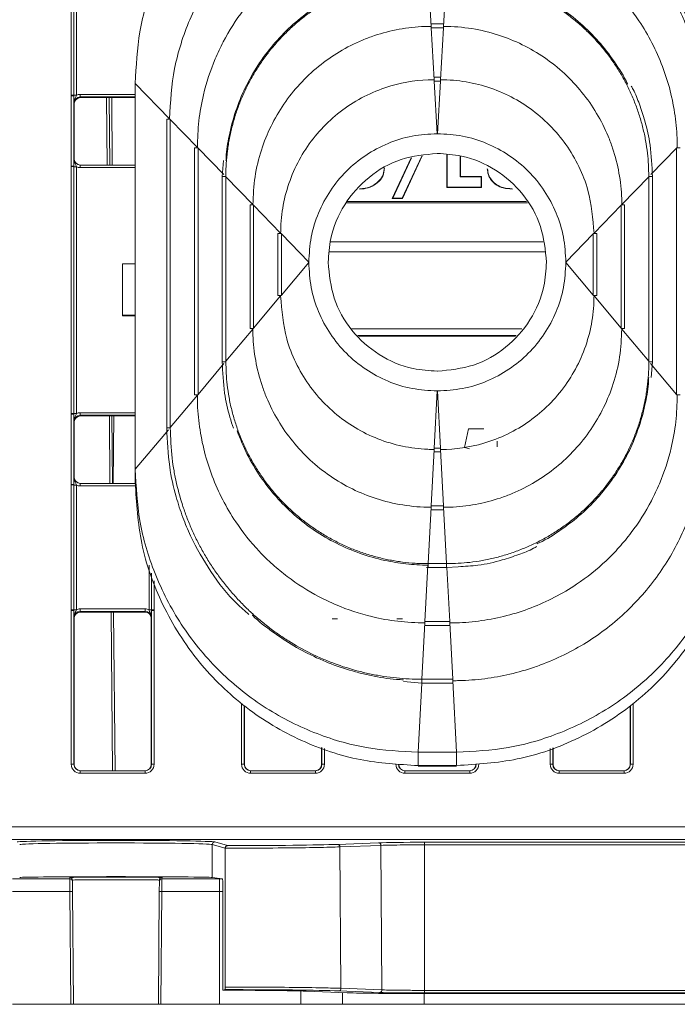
# Model space of a CAD drawing. Header units: millimetres. Extents: x 0 to 2100, y 0 to 1485.
# Tile 7 of 66: x 644 to 695, y 284 to 360. Entities that reach past the tile are written whole.
import ezdxf

# ---------------------------------------------------------------- set-up
doc = ezdxf.new("R2010")
doc.units = ezdxf.units.MM
doc.header["$LTSCALE"] = 5

msp = doc.modelspace()

# ---------------------------------------------------------------- linework, layer by layer
at = {"color": 7, "linetype": 'Continuous', "lineweight": 15}
for p, q in [((648.295, 354.411), (648.295, 364.108)), ((648.495, 364.106), (648.495, 354.409)), ((648.695, 364.104), (648.695, 354.408)), ((676.047, 363.806), (676.279, 359.762)), ((677.491, 363.806), (677.259, 359.762)), ((677.256, 359.961), (676.282, 359.961)), ((676.282, 359.961), (676.282, 359.66)), ((677.256, 359.961), (677.256, 359.66)), ((676.282, 359.66), (676.285, 359.66)), ((676.285, 359.66), (676.518, 355.616)), ((677.253, 359.66), (676.285, 359.66)), ((677.253, 359.66), (677.02, 355.616)), ((677.253, 359.66), (677.256, 359.66)), ((653.269, 355.329), (655.942, 352.577)), ((653.269, 325.331), (653.269, 355.329)), ((677.017, 355.816), (676.521, 355.816)), ((676.521, 355.515), (676.521, 355.816)), ((676.521, 355.515), (676.524, 355.515)), ((676.524, 355.515), (676.759, 351.421)), ((677.015, 355.515), (676.524, 355.515)), ((677.015, 355.515), (676.779, 351.421)), ((677.015, 355.515), (677.017, 355.515)), ((677.017, 355.515), (677.017, 355.816)), ((648.295, 354.363), (648.295, 354.411)), ((648.495, 354.409), (648.495, 354.361)), ((648.998, 354.275), (648.998, 354.477)), ((648.295, 348.906), (648.295, 354.363)), ((648.495, 354.361), (648.495, 348.904)), ((648.519, 353.733), (648.498, 353.775)), ((648.519, 353.733), (648.519, 349.483)), ((648.998, 354.275), (649.019, 354.233)), ((649.019, 354.233), (653.269, 354.233)), ((651.241, 354.233), (651.287, 348.983)), ((655.719, 352.55), (655.719, 328.547)), ((655.996, 352.522), (655.996, 352.552)), ((655.996, 352.522), (658.102, 350.354)), ((655.996, 352.522), (655.996, 328.579)), ((676.779, 351.421), (676.759, 351.421)), ((657.879, 350.326), (657.879, 331.12)), ((658.156, 350.298), (658.156, 350.328)), ((658.156, 350.298), (658.156, 331.152)), ((676.775, 349.886), (676.763, 349.886)), ((695.382, 350.328), (695.382, 350.298)), ((695.382, 331.152), (695.382, 350.298)), ((648.498, 349.483), (648.519, 349.483)), ((660.148, 349.344), (660.039, 348.102)), ((673.262, 346.391), (674.739, 349.541)), ((673.295, 346.412), (674.764, 349.546)), ((675.575, 349.684), (674.04, 346.412)), ((675.599, 349.688), (674.053, 346.391)), ((677.515, 347.242), (677.515, 349.803)), ((677.536, 347.262), (677.536, 349.801)), ((678.539, 349.689), (678.539, 348.071)), ((678.56, 349.686), (678.56, 348.093)), ((648.295, 348.858), (648.295, 348.906)), ((648.295, 329.663), (648.295, 348.858)), ((648.495, 348.904), (648.495, 348.856)), ((648.495, 348.856), (648.495, 329.661)), ((648.695, 348.854), (648.695, 329.659)), ((648.998, 348.785), (648.998, 348.983)), ((648.998, 348.983), (653.269, 348.983)), ((660.039, 348.102), (660.039, 333.692)), ((660.039, 348.102), (660.039, 348.102)), ((660.316, 348.075), (660.316, 348.104)), ((660.316, 348.075), (662.422, 345.906)), ((660.316, 348.075), (660.316, 333.724)), ((678.539, 348.071), (678.56, 348.093)), ((678.539, 348.071), (680.181, 348.071)), ((678.56, 348.093), (680.202, 348.093)), ((680.181, 348.071), (680.202, 348.093)), ((680.181, 348.071), (680.181, 347.262)), ((680.202, 348.093), (680.202, 347.242)), ((693.222, 348.075), (691.116, 345.906)), ((693.222, 348.104), (693.222, 348.075)), ((693.222, 333.724), (693.222, 348.075)), ((693.499, 333.692), (693.499, 348.102)), ((693.499, 348.102), (693.499, 348.102)), ((677.536, 347.262), (677.515, 347.242)), ((680.202, 347.242), (677.515, 347.242)), ((680.181, 347.262), (677.536, 347.262)), ((680.181, 347.262), (680.202, 347.242)), ((682.586, 347.141), (682.586, 347.12)), ((673.295, 346.412), (673.262, 346.391)), ((674.053, 346.391), (673.262, 346.391)), ((674.04, 346.412), (673.295, 346.412)), ((674.04, 346.412), (674.053, 346.391)), ((662.199, 345.878), (662.199, 336.265)), ((662.476, 345.851), (662.476, 345.881)), ((662.476, 345.851), (664.582, 343.682)), ((662.476, 345.851), (662.476, 336.297)), ((691.062, 345.851), (688.956, 343.682)), ((691.062, 345.881), (691.062, 345.851)), ((691.062, 336.297), (691.062, 345.851)), ((691.339, 336.265), (691.339, 345.878)), ((664.359, 343.655), (664.359, 338.838)), ((664.636, 343.657), (664.636, 343.627)), ((664.636, 343.627), (666.769, 341.431)), ((664.636, 338.87), (664.636, 343.627)), ((684.989, 343.011), (668.455, 343.011)), ((688.902, 343.627), (686.769, 341.431)), ((688.902, 343.627), (688.902, 343.657)), ((688.902, 343.627), (688.902, 338.87)), ((689.179, 338.838), (689.179, 343.655)), ((685.121, 342.237), (668.369, 342.237)), ((664.636, 338.87), (666.769, 341.411)), ((666.769, 341.431), (666.769, 341.411)), ((686.769, 341.411), (686.769, 341.431)), ((688.902, 338.87), (686.769, 341.411)), ((652.269, 341.3), (653.269, 341.3)), ((652.269, 337.3), (652.269, 341.3)), ((662.476, 336.297), (664.582, 338.806)), ((664.636, 338.87), (664.636, 338.84)), ((688.902, 338.84), (688.902, 338.87)), ((691.062, 336.297), (688.956, 338.806)), ((653.269, 337.3), (652.269, 337.3)), ((652.269, 337.3), (652.269, 337.248)), ((653.269, 337.248), (652.269, 337.248)), ((660.316, 333.724), (662.422, 336.233)), ((662.476, 336.267), (662.476, 336.297)), ((683.344, 336.237), (670.08, 336.237)), ((691.062, 336.297), (691.062, 336.267)), ((693.222, 333.724), (691.116, 336.233)), ((670.588, 335.737), (682.899, 335.737)), ((670.665, 335.668), (682.838, 335.668)), ((660.039, 333.692), (660.039, 333.692)), ((660.316, 333.695), (660.316, 333.724)), ((693.222, 333.724), (693.222, 333.695)), ((693.391, 332.464), (693.499, 333.692)), ((693.499, 333.692), (693.499, 333.692)), ((676.763, 332.956), (676.775, 332.956)), ((655.996, 328.579), (658.102, 331.088)), ((658.156, 331.122), (658.156, 331.152)), ((676.524, 326.982), (676.759, 331.421)), ((676.759, 331.421), (676.779, 331.421)), ((677.015, 326.982), (676.779, 331.421)), ((695.382, 331.152), (695.382, 331.122)), ((648.295, 329.615), (648.295, 329.663)), ((648.295, 324.157), (648.295, 329.615)), ((648.495, 329.661), (648.495, 329.613)), ((648.495, 329.613), (648.495, 324.155)), ((648.998, 329.527), (648.998, 329.728)), ((648.998, 329.527), (649.019, 329.485)), ((653.269, 329.485), (649.019, 329.485)), ((651.457, 329.485), (651.503, 324.235)), ((648.519, 328.985), (648.498, 329.027)), ((648.519, 328.985), (648.519, 324.735)), ((655.719, 328.547), (655.719, 328.547)), ((655.996, 328.549), (655.996, 328.579)), ((678.883, 327.02), (679.194, 328.488)), ((679.194, 328.488), (680.399, 328.488)), ((676.285, 322.487), (676.518, 326.872)), ((676.521, 326.982), (676.524, 326.982)), ((676.521, 326.982), (676.521, 326.677)), ((677.015, 326.982), (676.524, 326.982)), ((677.015, 326.982), (677.017, 326.982)), ((677.017, 326.982), (677.017, 326.677)), ((677.253, 322.487), (677.02, 326.872)), ((679.282, 326.929), (678.883, 327.02)), ((681.416, 327.064), (681.416, 327.505)), ((676.521, 326.677), (677.017, 326.677)), ((653.269, 324.297), (653.269, 325.331)), ((648.498, 324.735), (648.519, 324.735)), ((648.295, 324.109), (648.295, 324.157)), ((648.295, 314.413), (648.295, 324.109)), ((648.495, 324.155), (648.495, 324.107)), ((648.495, 324.107), (648.495, 314.411)), ((648.695, 324.106), (648.695, 314.409)), ((648.998, 324.037), (648.998, 324.235)), ((648.998, 324.235), (653.27, 324.235)), ((653.269, 324.253), (653.269, 324.297)), ((653.269, 324.242), (653.269, 324.253)), ((653.269, 324.24), (653.269, 324.242)), ((676.047, 317.993), (676.279, 322.378)), ((676.282, 322.487), (676.285, 322.487)), ((676.282, 322.183), (676.282, 322.487)), ((677.253, 322.487), (676.285, 322.487)), ((677.253, 322.487), (677.256, 322.487)), ((677.256, 322.183), (677.256, 322.487)), ((677.491, 317.993), (677.259, 322.378)), ((676.282, 322.183), (677.256, 322.183)), ((675.808, 313.499), (676.041, 317.883)), ((675.923, 317.699), (676.044, 317.688)), ((676.044, 317.993), (676.047, 317.993)), ((676.044, 317.688), (677.494, 317.688)), ((677.491, 317.993), (676.047, 317.993)), ((677.491, 317.993), (677.494, 317.993)), ((677.494, 317.688), (678.394, 317.757)), ((648.295, 314.365), (648.295, 314.413)), ((648.295, 302.397), (648.295, 314.365)), ((648.495, 314.411), (648.495, 314.363)), ((648.495, 314.363), (648.495, 302.395)), ((648.998, 314.277), (648.998, 314.478)), ((648.998, 314.478), (654.04, 314.478)), ((654.04, 314.277), (648.998, 314.277)), ((648.998, 314.277), (649.019, 314.235)), ((654.019, 314.235), (649.019, 314.235)), ((651.59, 314.235), (651.698, 301.895)), ((654.019, 314.235), (654.04, 314.277)), ((654.04, 314.277), (654.04, 314.478)), ((654.543, 314.363), (654.543, 314.411)), ((654.543, 302.395), (654.543, 314.363)), ((654.743, 314.413), (654.743, 314.365)), ((654.743, 314.365), (654.743, 302.397)), ((648.519, 313.735), (648.498, 313.777)), ((648.519, 313.735), (648.519, 302.395)), ((654.54, 313.777), (654.519, 313.735)), ((654.519, 313.735), (654.519, 302.395)), ((669.009, 313.704), (668.582, 313.704)), ((674.047, 313.704), (673.619, 313.704)), ((675.57, 309.004), (675.803, 313.389)), ((675.805, 313.499), (675.808, 313.499)), ((675.805, 313.194), (675.805, 313.499)), ((675.805, 313.194), (677.733, 313.194)), ((677.73, 313.499), (675.808, 313.499)), ((677.73, 313.499), (677.733, 313.499)), ((677.733, 313.194), (677.733, 313.499)), ((677.968, 309.004), (677.736, 313.389)), ((674.136, 308.825), (675.567, 308.699)), ((675.567, 309.004), (675.57, 309.004)), ((675.567, 308.699), (677.971, 308.699)), ((677.968, 309.004), (675.57, 309.004)), ((677.968, 309.004), (677.971, 309.004)), ((677.971, 308.699), (677.971, 309.004)), ((678.269, 303.331), (677.974, 308.895)), ((661.769, 306.941), (661.769, 302.395)), ((691.769, 302.395), (691.769, 306.896)), ((667.769, 302.395), (667.769, 303.71)), ((678.269, 303.331), (675.269, 303.331)), ((675.269, 302.297), (675.269, 303.331)), ((678.269, 302.297), (678.269, 303.331)), ((685.769, 303.685), (685.769, 302.395)), ((648.495, 302.395), (648.519, 302.395)), ((654.519, 302.395), (654.543, 302.395)), ((661.745, 302.395), (661.769, 302.395)), ((667.769, 302.395), (667.793, 302.395)), ((685.745, 302.395), (685.769, 302.395)), ((691.769, 302.395), (691.793, 302.395)), ((648.995, 301.697), (648.995, 301.895)), ((648.995, 301.895), (654.043, 301.895)), ((654.043, 301.697), (648.995, 301.697)), ((654.043, 301.697), (654.043, 301.895)), ((662.245, 301.697), (662.245, 301.895)), ((662.245, 301.895), (667.293, 301.895)), ((667.293, 301.697), (662.245, 301.697)), ((667.293, 301.697), (667.293, 301.895)), ((674.245, 301.895), (679.293, 301.895)), ((674.245, 301.895), (674.245, 301.697)), ((679.293, 301.697), (674.245, 301.697)), ((678.269, 302.297), (675.269, 302.297)), ((678.269, 302.254), (675.269, 302.254)), ((675.269, 302.241), (675.269, 302.254)), ((675.269, 302.241), (678.269, 302.241)), ((678.269, 302.241), (678.269, 302.254)), ((679.293, 301.895), (679.293, 301.697)), ((686.245, 301.697), (686.245, 301.895)), ((686.245, 301.895), (691.293, 301.895)), ((691.293, 301.697), (686.245, 301.697)), ((691.293, 301.697), (691.293, 301.895)), ((512.805, 297.534), (715.733, 297.534)), ((715.734, 296.543), (512.804, 296.543)), ((659.455, 296.356), (660.455, 296.07)), ((669.007, 296.172), (672.195, 296.292)), ((675.769, 296.332), (705.58, 296.332)), ((675.769, 296.332), (675.769, 296.133)), ((659.255, 293.599), (659.255, 296.156)), ((660.268, 295.867), (659.255, 296.156)), ((660.268, 295.872), (660.268, 295.867)), ((660.268, 295.867), (660.274, 285.082)), ((672.376, 296.094), (669.188, 295.974)), ((669.188, 295.974), (669.275, 284.979)), ((672.376, 296.094), (672.465, 284.859)), ((675.769, 296.133), (675.769, 284.821)), ((705.58, 296.133), (675.769, 296.133)), ((643.719, 293.486), (648.186, 293.486)), ((648.186, 293.486), (648.185, 293.593)), ((648.193, 292.494), (648.186, 293.486)), ((648.385, 293.395), (648.386, 293.287)), ((648.386, 293.287), (648.393, 292.494)), ((655.145, 292.494), (655.152, 293.287)), ((655.152, 293.287), (655.153, 293.395)), ((655.352, 293.486), (655.345, 292.494)), ((655.353, 293.593), (655.352, 293.486)), ((655.352, 293.486), (659.819, 293.486)), ((660.056, 293.485), (659.255, 293.599)), ((659.819, 292.494), (659.819, 293.486)), ((648.193, 292.494), (643.719, 292.494)), ((648.269, 283.737), (648.193, 292.494)), ((648.393, 292.494), (648.469, 283.737)), ((655.069, 283.737), (655.145, 292.494)), ((655.345, 292.494), (655.269, 283.737)), ((659.819, 292.494), (655.345, 292.494)), ((659.819, 283.737), (659.819, 292.494)), ((660.086, 292.99), (660.091, 284.832)), ((660.262, 284.881), (660.091, 284.832)), ((666.558, 284.756), (669.748, 284.637)), ((672.284, 284.658), (669.094, 284.777)), ((669.275, 284.979), (672.465, 284.859)), ((675.769, 284.821), (675.769, 284.619)), ((675.769, 284.821), (705.58, 284.821)), ((705.58, 284.619), (675.769, 284.619)), ((675.769, 284.57), (705.58, 284.57)), ((643.719, 283.737), (648.269, 283.737)), ((648.469, 283.737), (648.269, 283.737)), ((648.469, 283.737), (655.069, 283.737)), ((655.269, 283.737), (655.069, 283.737)), ((655.269, 283.737), (659.819, 283.737)), ((666.163, 283.737), (659.819, 283.737)), ((666.163, 283.737), (669.388, 283.737)), ((669.388, 283.737), (675.733, 283.737)), ((705.319, 283.737), (675.733, 283.737))]:
    msp.add_line(p, q, dxfattribs=at)
at = {"color": 8, "linetype": 'Continuous', "lineweight": 15}
for p, q in [((648.998, 354.477), (653.269, 354.477)), ((653.269, 354.275), (648.998, 354.275)), ((651.087, 348.983), (651.041, 354.233)), ((651.441, 354.233), (651.487, 348.983)), ((658.156, 350.298), (660.155, 348.24)), ((695.382, 350.298), (693.383, 348.24)), ((653.269, 348.785), (648.998, 348.785)), ((683.772, 346.038), (669.69, 346.038)), ((669.793, 346.154), (683.708, 346.154)), ((658.156, 331.152), (660.166, 333.546)), ((695.382, 331.152), (693.357, 333.564)), ((648.998, 329.728), (653.269, 329.728)), ((653.269, 329.527), (648.998, 329.527)), ((651.303, 324.235), (651.257, 329.485)), ((651.6, 329.485), (651.554, 324.235)), ((653.269, 325.331), (655.846, 328.4)), ((653.29, 324.037), (648.998, 324.037)), ((654.343, 314.409), (654.343, 317.874)), ((676.044, 317.688), (676.044, 317.993)), ((677.494, 317.688), (677.494, 317.993)), ((677.73, 313.499), (677.507, 317.693)), ((654.543, 314.411), (654.543, 317.261)), ((654.743, 316.648), (654.743, 314.413)), ((651.498, 301.895), (651.39, 314.235)), ((675.269, 303.331), (675.554, 308.704)), ((675.567, 308.699), (675.567, 309.004)), ((661.545, 302.397), (661.545, 307.083)), ((661.745, 306.956), (661.745, 302.395)), ((691.993, 307.113), (691.993, 302.397)), ((691.793, 302.395), (691.793, 306.92)), ((667.793, 302.395), (667.793, 303.701)), ((667.993, 303.632), (667.993, 302.397)), ((685.545, 302.397), (685.545, 303.612)), ((685.745, 303.677), (685.745, 302.395)), ((660.087, 292.495), (659.819, 292.494)), ((666.163, 283.737), (666.155, 284.769)), ((669.388, 283.737), (669.381, 284.651)), ((675.733, 283.737), (675.733, 284.57))]:
    msp.add_line(p, q, dxfattribs=at)
at = {"color": 7, "linetype": 'Continuous', "lineweight": 15}
for centre, radius, start, end in [((648.344, 348.485), 5.927, 88.54048, 90.47395), ((648.646, 360.334), 5.927, 268.54048, 270.47395), ((648.344, 348.515), 5.849, 88.52467, 90.48406), ((655.916, 345.064), 7.488, 89.3895, 91.5082), ((658.076, 342.841), 7.488, 89.3895, 91.50819), ((695.462, 342.841), 7.488, 88.49181, 90.6105), ((648.344, 343.057), 5.849, 88.52467, 90.48406), ((648.344, 342.931), 5.927, 88.54048, 90.47395), ((648.646, 354.781), 5.927, 268.54048, 270.47395), ((662.396, 338.393), 7.488, 89.38951, 91.50816), ((691.142, 338.393), 7.488, 88.49184, 90.61049), ((664.545, 337.554), 6.103, 89.14905, 91.7486), ((688.993, 337.554), 6.103, 88.2514, 90.85095), ((664.545, 332.738), 6.103, 89.14905, 91.7486), ((688.993, 332.738), 6.103, 88.2514, 90.85095), ((662.396, 328.779), 7.488, 89.38951, 91.50816), ((691.142, 328.779), 7.488, 88.49184, 90.61049), ((658.076, 323.634), 7.488, 89.3895, 91.50819), ((695.462, 323.634), 7.488, 88.49181, 90.6105), ((648.344, 323.736), 5.927, 88.54048, 90.47395), ((648.344, 323.766), 5.849, 88.52467, 90.48406), ((648.646, 335.586), 5.927, 268.54048, 270.47395), ((648.344, 318.309), 5.849, 88.52467, 90.48406), ((648.344, 318.183), 5.927, 88.54048, 90.47395), ((648.646, 330.032), 5.927, 268.54048, 270.47395), ((648.344, 308.486), 5.927, 88.54048, 90.47395), ((648.344, 308.516), 5.849, 88.52467, 90.48406), ((648.646, 320.336), 5.927, 268.54048, 270.47395), ((654.392, 320.336), 5.927, 269.52605, 271.45952), ((654.694, 308.486), 5.927, 89.52605, 91.45952), ((654.694, 308.516), 5.849, 89.51594, 91.47533), ((648.344, 296.548), 5.849, 88.52467, 90.48406), ((654.694, 296.548), 5.849, 89.51594, 91.47533), ((661.594, 296.548), 5.849, 88.52467, 90.48406), ((667.944, 296.548), 5.849, 89.51594, 91.47533), ((685.594, 296.548), 5.849, 88.52467, 90.48406), ((691.944, 296.548), 5.849, 89.51594, 91.47533), ((659.455, 296.156), 0.2, 90.12063, 179.97761), ((672.184, 296.099), 0.193, 358.2872, 86.59189), ((668.996, 295.98), 0.193, 358.2872, 86.59189), ((648.185, 293.393), 0.2, 0.50108, 90.00112), ((648.186, 293.286), 0.2, 0.50108, 90.00112), ((655.352, 293.286), 0.2, 89.99888, 179.49892), ((655.353, 293.393), 0.2, 89.99888, 179.49892), ((648.293, 286.764), 5.731, 89.0002, 90.9998), ((655.245, 286.764), 5.731, 89.0002, 90.9998), ((669.082, 284.97), 0.193, 273.47344, 2.64281), ((672.272, 284.851), 0.193, 273.47344, 2.64281)]:
    msp.add_arc(centre, radius, start, end, dxfattribs=at)
at = {"color": 8, "linetype": 'Continuous', "lineweight": 15}
for centre, start, end in [((660.236, 340.617), 89.3895, 91.50818), ((693.302, 340.617), 88.49182, 90.6105), ((660.236, 326.207), 89.3895, 91.50818), ((693.302, 326.207), 88.49182, 90.6105), ((655.916, 321.061), 89.3895, 91.5082)]:
    msp.add_arc(centre, 7.488, start, end, dxfattribs=at)
at = {"color": 7, "linetype": 'Continuous', "lineweight": 15}
for centre, major_axis, ratio, start_param, end_param in [((648.998, 353.777), (0.595, -0.368), 0.999915, 2.124401, 2.572762), ((648.998, 353.775), (0.362, -0.345), 0.999832, 2.3335, 3.90422), ((649.023, 353.733), (0.504, 0), 0.991312, 1.570796, 3.132866), ((648.998, 349.483), (0.439, 0.24), 0.999873, 2.641898, 4.212618), ((649.019, 349.483), (0.425, 0.263), 0.999915, 2.588064, 4.158784), ((648.998, 349.485), (0.595, 0.368), 0.999915, 3.710423, 4.158784), ((648.998, 329.027), (0.362, -0.345), 0.999832, 2.3335, 3.90422), ((649.019, 328.985), (0.425, -0.263), 0.999915, 2.124401, 3.695121), ((648.998, 329.028), (0.595, -0.368), 0.999915, 2.124401, 2.572762), ((648.998, 324.735), (0.439, 0.24), 0.999873, 2.641898, 4.212618), ((649.019, 324.735), (0.425, 0.263), 0.999915, 2.588064, 4.158784), ((648.998, 324.737), (0.595, 0.368), 0.999915, 3.710423, 4.158784), ((648.998, 313.777), (0.362, -0.345), 0.999832, 2.3335, 3.90422), ((649.019, 313.735), (0.425, -0.263), 0.999915, 2.124401, 3.695121), ((648.998, 313.778), (0.595, -0.368), 0.999915, 2.124401, 2.572762), ((654.019, 313.735), (0.425, 0.263), 0.999915, 5.729657, 7.300377), ((654.04, 313.778), (0.595, 0.368), 0.999915, 0.56883, 1.017192), ((654.04, 313.777), (0.362, 0.345), 0.999832, 5.520558, 7.091278), ((648.995, 302.397), (0.595, 0.368), 0.999915, 2.588064, 4.158784), ((648.995, 302.395), (0.439, 0.24), 0.999873, 2.641898, 4.212618), ((649.019, 302.395), (0.425, 0.263), 0.999915, 2.588064, 4.158784), ((654.019, 302.395), (0.425, -0.263), 0.999915, 5.265994, 6.836714), ((654.043, 302.397), (0.595, -0.368), 0.999915, 5.265994, 6.836714), ((654.043, 302.395), (0.439, -0.24), 0.999873, 5.21216, 6.78288), ((662.245, 302.397), (0.595, 0.368), 0.999915, 2.588064, 4.158784), ((662.245, 302.395), (0.439, 0.24), 0.999873, 2.641898, 4.212618), ((662.269, 302.395), (0.425, 0.263), 0.999915, 2.588064, 4.158784), ((667.269, 302.395), (0.425, -0.263), 0.999915, 5.265994, 6.836714), ((667.293, 302.397), (0.595, -0.368), 0.999915, 5.265994, 6.836714), ((667.293, 302.395), (0.439, -0.24), 0.999873, 5.21216, 6.78288), ((674.245, 302.397), (0.595, 0.368), 0.999915, 2.588064, 4.158784), ((674.245, 302.395), (0.439, 0.24), 0.999873, 2.641898, 4.212618), ((674.269, 302.395), (0.425, 0.263), 0.999915, 2.588064, 4.158784), ((679.269, 302.395), (0.425, -0.263), 0.999915, 5.265994, 6.836714), ((679.293, 302.397), (0.595, -0.368), 0.999915, 5.265994, 6.836714), ((679.293, 302.395), (0.439, -0.24), 0.999873, 5.21216, 6.78288), ((686.245, 302.397), (0.595, 0.368), 0.999915, 2.588064, 4.158784), ((686.245, 302.395), (0.439, 0.24), 0.999873, 2.641898, 4.212618), ((686.269, 302.395), (0.425, 0.263), 0.999915, 2.588064, 4.158784), ((691.269, 302.395), (0.425, -0.263), 0.999915, 5.265994, 6.836714), ((691.293, 302.397), (0.595, -0.368), 0.999915, 5.265994, 6.836714), ((691.293, 302.395), (0.439, -0.24), 0.999873, 5.21216, 6.78288), ((651.769, 296.347), (7.7, 0), 0.017455, 0.061087, 3.080506), ((651.769, 296.147), (7.5, 0), 0.017921, 0.061087, 3.080506), ((675.769, 296.263), (3.943, 0), 0.017455, 1.570796, 2.705398), ((659.769, 296.248), (10.192, 0), 0.017455, 4.779781, 5.846991), ((651.769, 293.595), (7.5, 0), 0.008727, 0.061087, 3.080506), ((651.769, 293.593), (3.584, 0), 0.008727, 6.283109, 9.424854), ((659.769, 284.701), (7.491, 0), 0.017455, 0.43647, 1.52785), ((659.769, 284.701), (10.29, 0), 0.017455, 0.43647, 1.522898), ((675.769, 284.686), (6.644, 0), 0.017455, 3.578063, 4.712389), ((675.769, 284.686), (3.846, 0), 0.017455, 3.578063, 4.712389)]:
    msp.add_ellipse(centre, major_axis=major_axis, ratio=ratio, start_param=start_param, end_param=end_param, dxfattribs=at)
at = {"color": 8, "linetype": 'Continuous', "lineweight": 15}
msp.add_ellipse((659.819, 293.537), major_axis=(5.923, 0), ratio=0.008727, start_param=4.712389, end_param=4.755059, dxfattribs=at)
at = {"color": 7, "linetype": 'Continuous', "lineweight": 15}
for points, knots in [([(675.269, 377.329), (673.927, 377.257), (671.163, 377.11), (667.063, 375.886), (663.12, 373.857), (659.603, 370.995), (656.741, 367.478), (654.711, 363.535), (653.487, 359.435), (653.34, 356.671), (653.269, 355.329)], [0, 0, 0, 0, 0.116516, 0.240011, 0.368641, 0.5, 0.631359, 0.759989, 0.883484, 1, 1, 1, 1]), ([(700.269, 355.329), (700.198, 356.671), (700.051, 359.435), (698.827, 363.535), (696.797, 367.478), (693.935, 370.995), (690.418, 373.857), (686.475, 375.886), (682.375, 377.11), (679.611, 377.257), (678.269, 377.329)], [0, 0, 0, 0, 0.116516, 0.240011, 0.368641, 0.5, 0.631359, 0.759989, 0.883484, 1, 1, 1, 1]), ([(675.564, 372.198), (675.398, 372.196), (674.569, 372.19), (673.078, 372.072), (671.115, 371.722), (669.677, 371.309), (668.271, 370.808), (666.897, 370.217), (665.154, 369.249), (663.519, 368.108), (662.006, 366.808), (660.635, 365.36), (659.416, 363.782), (658.364, 362.088), (657.487, 360.297), (656.802, 358.425), (656.125, 355.868), (656.015, 353.89), (655.942, 352.577)], [0, 0, 0, 0, 0.0161372, 0.0807637, 0.1453907, 0.2100169, 0.2261541, 0.2907815, 0.3554076, 0.4200351, 0.4846612, 0.5492888, 0.6139148, 0.6785424, 0.7431684, 0.8077959, 0.8724221, 1, 1, 1, 1]), ([(677.971, 372.096), (678.137, 372.095), (678.634, 372.091), (679.462, 372.047), (680.451, 371.947), (681.271, 371.821), (682.085, 371.664), (683.215, 371.4), (684.325, 371.051), (685.253, 370.693), (685.865, 370.438), (686.92, 369.951), (688.081, 369.305), (689.049, 368.664), (689.722, 368.18), (690.376, 367.671), (691.13, 367.022), (691.849, 366.335), (692.533, 365.612), (693.179, 364.855), (693.785, 364.067), (694.352, 363.249), (694.875, 362.403), (695.355, 361.532), (695.79, 360.637), (696.114, 359.874), (696.409, 359.1), (696.78, 358), (697.068, 356.872), (697.282, 355.732), (697.476, 354.46), (697.515, 353.34), (697.542, 352.552)], [0, 0, 0, 0, 0.016187, 0.048569, 0.08095, 0.113332, 0.129519, 0.1619, 0.226726, 0.242913, 0.2591, 0.291482, 0.356307, 0.388689, 0.404876, 0.437257, 0.469639, 0.502021, 0.534402, 0.566784, 0.599165, 0.631547, 0.663929, 0.69631, 0.728692, 0.761074, 0.777261, 0.809642, 0.874468, 0.890655, 0.923037, 1, 1, 1, 1]), ([(697.819, 352.55), (697.775, 353.561), (697.696, 355.368), (697.177, 357.687), (696.596, 359.472), (695.764, 361.455), (694.443, 363.779), (692.411, 366.294), (690.03, 368.419), (687.847, 369.815), (685.889, 370.779), (683.931, 371.522), (681.871, 372.102), (680.424, 372.194), (679.917, 372.226)], [0, 0, 0, 0, 0.103809, 0.185482, 0.243247, 0.296535, 0.406199, 0.516711, 0.627285, 0.732681, 0.781838, 0.851305, 0.947882, 1, 1, 1, 1]), ([(675.803, 368.052), (675.637, 368.051), (674.807, 368.044), (673.316, 367.914), (671.359, 367.524), (669.458, 366.917), (667.638, 366.099), (665.649, 364.922), (663.974, 363.584), (662.608, 362.181), (661.363, 360.671), (660.31, 359.01), (659.266, 356.797), (658.598, 354.741), (658.172, 352.419), (658.126, 351.043), (658.102, 350.354)], [0, 0, 0, 0, 0.0178914, 0.0895631, 0.1612356, 0.232907, 0.3045796, 0.3762513, 0.4820131, 0.5347577, 0.5875014, 0.6931836, 0.7458866, 0.8515689, 0.9255768, 1, 1, 1, 1]), ([(695.436, 350.354), (695.435, 350.509), (695.428, 351.329), (695.301, 352.811), (694.915, 354.768), (694.31, 356.67), (693.496, 358.491), (692.322, 360.482), (690.987, 362.159), (689.586, 363.527), (688.078, 364.775), (686.419, 365.83), (684.207, 366.878), (682.153, 367.553), (679.826, 367.969), (678.439, 368.052), (677.739, 368.052), (677.736, 368.052)], [0, 0, 0, 0, 0.016818, 0.08849, 0.160163, 0.231834, 0.303507, 0.375179, 0.480935, 0.533676, 0.586417, 0.692105, 0.744811, 0.850499, 0.92434, 0.999652, 1, 1, 1, 1]), ([(660.316, 348.104), (660.318, 348.27), (660.321, 348.601), (660.355, 349.264), (660.419, 349.924), (660.514, 350.58), (660.63, 351.233), (660.814, 352.042), (661.095, 352.996), (661.378, 353.776), (661.699, 354.54), (662.056, 355.289), (662.539, 356.158), (662.987, 356.856), (663.468, 357.531), (663.98, 358.184), (664.643, 358.926), (665.233, 359.508), (665.851, 360.062), (666.493, 360.586), (667.168, 361.068), (667.725, 361.428), (668.293, 361.769), (669.024, 362.162), (669.777, 362.509), (670.392, 362.757), (671.014, 362.985), (671.806, 363.234), (672.611, 363.432), (673.424, 363.591), (674.511, 363.757), (675.443, 363.787), (676.044, 363.806)], [0, 0, 0, 0, 0.020147, 0.040294, 0.080602, 0.100749, 0.120896, 0.161205, 0.201513, 0.241822, 0.261969, 0.302277, 0.342586, 0.382895, 0.403042, 0.44335, 0.483659, 0.523968, 0.544114, 0.584423, 0.624732, 0.644878, 0.665025, 0.705334, 0.745642, 0.765789, 0.785936, 0.826245, 0.866553, 0.8867, 0.927009, 1, 1, 1, 1]), ([(675.777, 363.903), (675.699, 363.902), (674.958, 363.892), (673.554, 363.75), (671.93, 363.388), (670.352, 362.872), (668.826, 362.208), (667.109, 361.187), (665.535, 359.957), (664.128, 358.539), (662.911, 356.955), (661.905, 355.231), (661.119, 353.393), (660.616, 351.572), (660.364, 350.207), (660.333, 349.49), (660.326, 349.332)], [0, 0, 0, 0, 0.010017, 0.095511, 0.181006, 0.223689, 0.309184, 0.394678, 0.480172, 0.565667, 0.65116, 0.736656, 0.82215, 0.907643, 0.979633, 1, 1, 1, 1]), ([(677.494, 363.806), (677.66, 363.804), (677.991, 363.801), (678.654, 363.768), (679.314, 363.706), (679.97, 363.612), (680.623, 363.497), (681.432, 363.315), (682.388, 363.035), (683.167, 362.753), (683.932, 362.433), (684.681, 362.078), (685.552, 361.596), (686.251, 361.149), (686.927, 360.669), (687.58, 360.158), (688.323, 359.497), (688.907, 358.907), (689.461, 358.291), (689.986, 357.649), (690.47, 356.975), (690.83, 356.419), (691.173, 355.851), (691.567, 355.122), (691.915, 354.369), (692.164, 353.754), (692.393, 353.132), (692.643, 352.342), (692.843, 351.537), (693.003, 350.724), (693.171, 349.637), (693.202, 348.705), (693.222, 348.104)], [0, 0, 0, 0, 0.020147, 0.040294, 0.080602, 0.100749, 0.120896, 0.161205, 0.201513, 0.241822, 0.261969, 0.302277, 0.342586, 0.382895, 0.403042, 0.44335, 0.483659, 0.523968, 0.544114, 0.584423, 0.624732, 0.644878, 0.665025, 0.705334, 0.745642, 0.765789, 0.785936, 0.826245, 0.866553, 0.8867, 0.927009, 1, 1, 1, 1]), ([(691.57, 355.258), (691.564, 355.272), (691.295, 355.895), (690.555, 357.029), (689.35, 358.615), (687.928, 360.021), (686.348, 361.242), (684.625, 362.252), (682.789, 363.038), (680.97, 363.557), (679.2, 363.845), (678.071, 363.907), (677.5, 363.907), (677.497, 363.907)], [0, 0, 0, 0, 0.002549, 0.117202, 0.231855, 0.346511, 0.461163, 0.575818, 0.690471, 0.805124, 0.901432, 0.999506, 1, 1, 1, 1]), ([(676.279, 359.762), (676.114, 359.76), (675.283, 359.75), (673.792, 359.584), (672.178, 359.17), (670.623, 358.585), (669.135, 357.834), (667.498, 356.686), (666.041, 355.314), (664.797, 353.748), (663.79, 352.02), (663.029, 350.121), (662.52, 348.069), (662.455, 346.632), (662.422, 345.906)], [0, 0, 0, 0, 0.022859, 0.114516, 0.206174, 0.251913, 0.34357, 0.43523, 0.526887, 0.618543, 0.710202, 0.801861, 0.9, 1, 1, 1, 1]), ([(691.116, 345.906), (691.114, 346.062), (691.105, 346.882), (690.944, 348.364), (690.533, 349.979), (689.951, 351.535), (689.203, 353.024), (688.058, 354.664), (686.69, 356.123), (685.126, 357.37), (683.399, 358.38), (681.504, 359.149), (679.449, 359.645), (678, 359.762), (677.263, 359.762), (677.259, 359.762)], [0, 0, 0, 0, 0.021488, 0.113145, 0.204803, 0.250543, 0.3422, 0.43386, 0.525517, 0.617174, 0.708833, 0.800491, 0.898326, 0.999354, 1, 1, 1, 1]), ([(664.582, 343.682), (664.584, 343.838), (664.59, 344.326), (664.686, 345.471), (665.023, 347.096), (665.747, 348.95), (666.766, 350.658), (668.054, 352.175), (669.575, 353.457), (671.288, 354.47), (673.574, 355.354), (675.377, 355.616), (676.508, 355.616), (676.518, 355.616)], [0, 0, 0, 0, 0.024964, 0.078113, 0.183973, 0.289761, 0.395547, 0.501332, 0.60712, 0.71291, 0.818698, 0.998504, 1, 1, 1, 1]), ([(677.02, 355.616), (677.186, 355.614), (677.683, 355.608), (678.839, 355.508), (680.464, 355.167), (682.316, 354.439), (684.022, 353.415), (685.535, 352.123), (686.815, 350.599), (687.818, 348.884), (688.724, 346.595), (688.866, 344.807), (688.956, 343.682)], [0, 0, 0, 0, 0.026557, 0.079706, 0.185586, 0.291389, 0.39719, 0.502991, 0.608793, 0.714598, 0.820387, 1, 1, 1, 1]), ([(648.498, 353.775), (648.498, 353.777), (648.498, 353.809), (648.505, 353.919), (648.556, 354.088), (648.639, 354.256), (648.679, 354.364), (648.695, 354.408)], [0, 0, 0, 0, 0.006601, 0.146171, 0.501239, 0.799231, 1, 1, 1, 1]), ([(693.499, 348.102), (693.463, 348.917), (693.398, 350.374), (692.985, 352.247), (692.502, 353.679), (692.162, 354.594), (691.901, 355.041), (691.851, 355.127)], [0, 0, 0, 0, 0.3356891, 0.5998493, 0.7866177, 0.9589405, 1, 1, 1, 1]), ([(648.498, 353.775), (648.498, 353.776), (648.498, 353.796), (648.497, 353.867), (648.496, 353.997), (648.495, 354.178), (648.495, 354.31), (648.495, 354.361)], [0, 0, 0, 0, 0.005551, 0.123014, 0.446974, 0.782817, 1, 1, 1, 1]), ([(648.519, 353.738), (648.527, 353.802), (648.542, 353.931), (648.657, 354.095), (648.822, 354.211), (648.953, 354.226), (649.019, 354.233)], [0, 0, 0, 0, 0.2458986, 0.4972657, 0.7486329, 1, 1, 1, 1]), ([(676.763, 349.886), (675.808, 349.792), (673.898, 349.604), (671.353, 348.14), (669.435, 345.986), (668.423, 343.607), (668.319, 342.039), (668.278, 341.421)], [0, 0, 0, 0, 0.215234, 0.430478, 0.645412, 0.860172, 1, 1, 1, 1]), ([(685.26, 341.421), (685.166, 342.369), (684.978, 344.268), (683.521, 346.802), (681.373, 348.719), (678.987, 349.739), (677.406, 349.844), (676.775, 349.886)], [0, 0, 0, 0, 0.213701, 0.428098, 0.642603, 0.857442, 1, 1, 1, 1]), ([(648.495, 348.904), (648.495, 348.955), (648.495, 349.087), (648.496, 349.265), (648.497, 349.394), (648.498, 349.463), (648.498, 349.482), (648.498, 349.483)], [0, 0, 0, 0, 0.217183, 0.553026, 0.876986, 0.994449, 1, 1, 1, 1]), ([(648.498, 349.483), (648.498, 349.482), (648.498, 349.45), (648.505, 349.34), (648.556, 349.173), (648.639, 349.006), (648.679, 348.898), (648.695, 348.854)], [0, 0, 0, 0, 0.006601, 0.146171, 0.501239, 0.799231, 1, 1, 1, 1]), ([(672.665, 348.769), (672.639, 348.546), (672.588, 348.108), (672.138, 347.584), (671.569, 347.239), (671.067, 347.128), (670.785, 347.122), (670.718, 347.12)], [0, 0, 0, 0, 0.26174, 0.512479, 0.728269, 0.935818, 1, 1, 1, 1]), ([(672.644, 348.769), (672.627, 348.589), (672.595, 348.233), (672.277, 347.754), (671.798, 347.372), (671.241, 347.165), (670.864, 347.147), (670.718, 347.141)], [0, 0, 0, 0, 0.213174, 0.423585, 0.633374, 0.858873, 1, 1, 1, 1]), ([(682.586, 347.12), (682.354, 347.135), (681.926, 347.161), (681.366, 347.408), (680.96, 347.768), (680.713, 348.218), (680.671, 348.541), (680.65, 348.7)], [0, 0, 0, 0, 0.226674, 0.417909, 0.609074, 0.80765, 1, 1, 1, 1]), ([(682.586, 347.141), (682.354, 347.155), (681.928, 347.182), (681.373, 347.428), (680.973, 347.785), (680.736, 348.221), (680.693, 348.531), (680.673, 348.678)], [0, 0, 0, 0, 0.231451, 0.4245, 0.617476, 0.817752, 1, 1, 1, 1]), ([(668.278, 341.421), (668.372, 340.473), (668.56, 338.574), (670.017, 336.04), (672.165, 334.123), (674.551, 333.102), (676.132, 332.998), (676.763, 332.956)], [0, 0, 0, 0, 0.213701, 0.428098, 0.642603, 0.857442, 1, 1, 1, 1]), ([(676.775, 332.956), (677.73, 333.05), (679.64, 333.238), (682.185, 334.702), (684.103, 336.856), (685.115, 339.234), (685.219, 340.802), (685.26, 341.421)], [0, 0, 0, 0, 0.215234, 0.430478, 0.645412, 0.860172, 1, 1, 1, 1]), ([(676.518, 326.872), (676.352, 326.874), (675.855, 326.88), (674.699, 326.98), (673.074, 327.322), (671.222, 328.05), (669.516, 329.073), (668.003, 330.365), (666.723, 331.889), (665.72, 333.604), (664.814, 335.893), (664.672, 337.681), (664.582, 338.806)], [0, 0, 0, 0, 0.026557, 0.079706, 0.185586, 0.291389, 0.39719, 0.502991, 0.608793, 0.714598, 0.820387, 1, 1, 1, 1]), ([(688.956, 338.806), (688.954, 338.65), (688.948, 338.163), (688.852, 337.018), (688.515, 335.392), (687.791, 333.538), (686.772, 331.83), (685.484, 330.314), (683.963, 329.031), (682.251, 328.018), (679.964, 327.135), (678.161, 326.873), (677.03, 326.872), (677.02, 326.872)], [0, 0, 0, 0, 0.024964, 0.078113, 0.183973, 0.289761, 0.395547, 0.501332, 0.60712, 0.71291, 0.818698, 0.998504, 1, 1, 1, 1]), ([(662.422, 336.233), (662.424, 336.077), (662.433, 335.257), (662.595, 333.775), (663.005, 332.161), (663.587, 330.604), (664.335, 329.115), (665.48, 327.475), (666.848, 326.016), (668.412, 324.769), (670.139, 323.759), (672.034, 322.99), (674.089, 322.495), (675.538, 322.378), (676.275, 322.378), (676.279, 322.378)], [0, 0, 0, 0, 0.021488, 0.113145, 0.204803, 0.250543, 0.3422, 0.43386, 0.525517, 0.617174, 0.708833, 0.800491, 0.898326, 0.999354, 1, 1, 1, 1]), ([(677.259, 322.378), (677.424, 322.38), (678.255, 322.389), (679.746, 322.555), (681.36, 322.969), (682.915, 323.554), (684.403, 324.305), (686.04, 325.454), (687.497, 326.825), (688.741, 328.391), (689.748, 330.12), (690.509, 332.018), (691.018, 334.07), (691.083, 335.508), (691.116, 336.233)], [0, 0, 0, 0, 0.022859, 0.114516, 0.206174, 0.251913, 0.34357, 0.43523, 0.526887, 0.618543, 0.710202, 0.801861, 0.9, 1, 1, 1, 1]), ([(660.039, 333.692), (660.076, 332.878), (660.143, 331.422), (660.511, 329.697), (660.813, 328.809), (660.91, 328.527)], [0, 0, 0, 0, 0.464559, 0.830129, 1, 1, 1, 1]), ([(676.044, 317.993), (675.878, 317.995), (675.547, 317.998), (674.884, 318.03), (674.224, 318.093), (673.568, 318.187), (672.915, 318.302), (672.106, 318.484), (671.15, 318.764), (670.371, 319.046), (669.606, 319.365), (668.857, 319.721), (667.986, 320.203), (667.287, 320.65), (666.611, 321.13), (665.958, 321.641), (665.215, 322.302), (664.631, 322.892), (664.077, 323.508), (663.552, 324.15), (663.068, 324.824), (662.708, 325.38), (662.365, 325.948), (661.971, 326.677), (661.623, 327.43), (661.374, 328.045), (661.145, 328.667), (660.895, 329.457), (660.695, 330.262), (660.535, 331.075), (660.367, 332.162), (660.336, 333.094), (660.316, 333.695)], [0, 0, 0, 0, 0.020147, 0.040294, 0.080602, 0.100749, 0.120896, 0.161205, 0.201513, 0.241822, 0.261969, 0.302277, 0.342586, 0.382895, 0.403042, 0.44335, 0.483659, 0.523968, 0.544114, 0.584423, 0.624732, 0.644878, 0.665025, 0.705334, 0.745642, 0.765789, 0.785936, 0.826245, 0.866553, 0.8867, 0.927009, 1, 1, 1, 1]), ([(693.222, 333.695), (693.22, 333.529), (693.217, 333.197), (693.183, 332.535), (693.119, 331.875), (693.024, 331.219), (692.908, 330.566), (692.724, 329.757), (692.443, 328.803), (692.16, 328.023), (691.839, 327.259), (691.482, 326.51), (690.999, 325.641), (690.551, 324.943), (690.07, 324.267), (689.558, 323.615), (688.895, 322.873), (688.305, 322.29), (687.687, 321.737), (687.045, 321.213), (686.37, 320.731), (685.813, 320.371), (685.245, 320.03), (684.515, 319.636), (683.761, 319.29), (683.146, 319.042), (682.524, 318.813), (681.733, 318.565), (680.927, 318.366), (680.114, 318.207), (679.027, 318.042), (678.095, 318.012), (677.494, 317.993)], [0, 0, 0, 0, 0.020147, 0.040294, 0.080602, 0.100749, 0.120896, 0.161205, 0.201513, 0.241822, 0.261969, 0.302277, 0.342586, 0.382895, 0.403042, 0.44335, 0.483659, 0.523968, 0.544114, 0.584423, 0.624732, 0.644878, 0.665025, 0.705334, 0.745642, 0.765789, 0.785936, 0.826245, 0.866553, 0.8867, 0.927009, 1, 1, 1, 1]), ([(684.5, 319.536), (684.565, 319.563), (685.24, 319.853), (686.422, 320.618), (688.005, 321.829), (689.409, 323.252), (690.627, 324.835), (691.633, 326.56), (692.419, 328.397), (692.922, 330.219), (693.175, 331.587), (693.205, 332.309), (693.212, 332.472)], [0, 0, 0, 0, 0.012909, 0.134965, 0.257021, 0.37908, 0.501135, 0.623193, 0.74525, 0.867306, 0.970083, 1, 1, 1, 1]), ([(658.102, 331.088), (658.103, 330.932), (658.11, 330.112), (658.237, 328.631), (658.623, 326.673), (659.228, 324.772), (660.042, 322.95), (661.216, 320.959), (662.551, 319.283), (663.952, 317.914), (665.46, 316.666), (667.119, 315.611), (669.331, 314.563), (671.385, 313.888), (673.713, 313.472), (675.099, 313.389), (675.799, 313.389), (675.803, 313.389)], [0, 0, 0, 0, 0.016818, 0.08849, 0.160163, 0.231834, 0.303507, 0.375179, 0.480935, 0.533676, 0.586417, 0.692105, 0.744811, 0.850499, 0.92434, 0.999652, 1, 1, 1, 1]), ([(677.736, 313.389), (677.901, 313.39), (678.731, 313.398), (680.222, 313.528), (682.179, 313.917), (684.08, 314.525), (685.9, 315.343), (687.889, 316.52), (689.564, 317.857), (690.93, 319.26), (692.175, 320.77), (693.228, 322.431), (694.273, 324.644), (694.94, 326.701), (695.366, 329.022), (695.412, 330.398), (695.436, 331.088)], [0, 0, 0, 0, 0.017891, 0.089563, 0.161236, 0.232907, 0.30458, 0.376251, 0.482013, 0.534758, 0.587501, 0.693184, 0.745887, 0.851569, 0.925577, 1, 1, 1, 1]), ([(648.498, 329.027), (648.498, 329.028), (648.498, 329.047), (648.497, 329.118), (648.496, 329.249), (648.495, 329.43), (648.495, 329.561), (648.495, 329.613)], [0, 0, 0, 0, 0.005551, 0.123014, 0.446974, 0.782817, 1, 1, 1, 1]), ([(648.498, 329.027), (648.498, 329.028), (648.498, 329.06), (648.505, 329.171), (648.556, 329.339), (648.639, 329.507), (648.679, 329.616), (648.695, 329.659)], [0, 0, 0, 0, 0.006601, 0.146171, 0.501239, 0.799231, 1, 1, 1, 1]), ([(655.719, 328.547), (655.763, 327.535), (655.842, 325.728), (656.361, 323.409), (656.942, 321.624), (657.773, 319.64), (659.11, 317.333), (660.669, 315.278), (661.8, 314.308), (662.113, 314.04)], [0, 0, 0, 0, 0.185675, 0.331755, 0.435076, 0.530386, 0.726532, 0.924196, 1, 1, 1, 1]), ([(675.567, 309.004), (675.401, 309.006), (674.904, 309.01), (674.076, 309.053), (673.087, 309.154), (672.267, 309.28), (671.453, 309.437), (670.323, 309.701), (669.213, 310.05), (668.285, 310.408), (667.673, 310.663), (666.619, 311.149), (665.457, 311.796), (664.489, 312.437), (663.816, 312.92), (663.162, 313.429), (662.408, 314.079), (661.689, 314.766), (661.005, 315.489), (660.359, 316.245), (659.753, 317.034), (659.186, 317.852), (658.663, 318.698), (658.183, 319.569), (657.748, 320.464), (657.424, 321.227), (657.129, 322.001), (656.758, 323.101), (656.47, 324.228), (656.256, 325.369), (656.062, 326.64), (656.023, 327.761), (655.996, 328.549)], [0, 0, 0, 0, 0.0161869, 0.0485685, 0.0809501, 0.1133318, 0.1295187, 0.1619003, 0.2267261, 0.242913, 0.2590999, 0.2914815, 0.3563072, 0.3886889, 0.4048758, 0.4372574, 0.4696389, 0.5020206, 0.5344024, 0.5667839, 0.5991655, 0.6315471, 0.6639289, 0.6963105, 0.728692, 0.7610737, 0.7772606, 0.8096422, 0.874468, 0.8906549, 0.9230365, 1, 1, 1, 1]), ([(677.974, 308.895), (678.14, 308.896), (678.969, 308.903), (680.46, 309.02), (682.423, 309.371), (683.861, 309.783), (685.267, 310.284), (686.641, 310.875), (688.384, 311.844), (690.02, 312.985), (691.532, 314.285), (692.903, 315.732), (694.123, 317.31), (695.174, 319.004), (696.051, 320.795), (696.736, 322.667), (697.413, 325.225), (697.523, 327.202), (697.596, 328.515)], [0, 0, 0, 0, 0.016137, 0.080764, 0.145391, 0.210017, 0.226154, 0.290782, 0.355408, 0.420035, 0.484661, 0.549289, 0.613915, 0.678542, 0.743168, 0.807796, 0.872422, 1, 1, 1, 1]), ([(661.194, 328.319), (661.442, 327.702), (661.938, 326.468), (662.969, 324.755), (664.192, 323.177), (665.609, 321.768), (667.19, 320.548), (668.913, 319.538), (670.749, 318.752), (672.568, 318.234), (674.338, 317.945), (675.467, 317.883), (676.038, 317.883), (676.041, 317.883)], [0, 0, 0, 0, 0.103097, 0.206193, 0.309288, 0.412386, 0.51548, 0.618578, 0.721673, 0.824769, 0.911368, 0.999555, 1, 1, 1, 1]), ([(653.269, 325.331), (653.34, 323.989), (653.487, 321.225), (654.711, 317.125), (656.741, 313.182), (659.603, 309.665), (663.12, 306.803), (667.063, 304.774), (671.163, 303.55), (673.927, 303.403), (675.269, 303.331)], [0, 0, 0, 0, 0.116516, 0.240011, 0.368641, 0.5, 0.631359, 0.759989, 0.883484, 1, 1, 1, 1]), ([(678.269, 303.331), (679.611, 303.403), (682.375, 303.55), (686.475, 304.774), (690.418, 306.803), (693.935, 309.665), (696.797, 313.182), (698.827, 317.125), (700.051, 321.225), (700.198, 323.989), (700.269, 325.331)], [0, 0, 0, 0, 0.116516, 0.240011, 0.368641, 0.5, 0.631359, 0.759989, 0.883484, 1, 1, 1, 1]), ([(648.495, 324.155), (648.495, 324.207), (648.495, 324.338), (648.496, 324.517), (648.497, 324.645), (648.498, 324.715), (648.498, 324.734), (648.498, 324.735)], [0, 0, 0, 0, 0.217183, 0.553026, 0.876986, 0.994449, 1, 1, 1, 1]), ([(648.498, 324.735), (648.498, 324.733), (648.498, 324.701), (648.505, 324.592), (648.556, 324.424), (648.639, 324.258), (648.679, 324.149), (648.695, 324.106)], [0, 0, 0, 0, 0.006601, 0.146171, 0.501239, 0.799231, 1, 1, 1, 1]), ([(675.269, 302.297), (673.76, 302.388), (670.645, 302.574), (666.065, 304.126), (661.764, 306.682), (658.048, 310.277), (655.284, 314.652), (653.574, 319.442), (653.369, 322.714), (653.269, 324.297)], [0, 0, 0, 0, 0.131017, 0.270531, 0.415795, 0.563268, 0.715883, 0.862537, 1, 1, 1, 1]), ([(700.269, 324.297), (700.179, 322.788), (699.992, 319.673), (698.441, 315.093), (695.885, 310.792), (692.289, 307.076), (687.914, 304.312), (683.124, 302.603), (679.852, 302.397), (678.269, 302.297)], [0, 0, 0, 0, 0.131017, 0.270531, 0.415795, 0.563268, 0.715883, 0.862537, 1, 1, 1, 1]), ([(678.394, 317.757), (678.908, 317.783), (680.063, 317.841), (681.639, 318.204), (683.071, 318.684), (683.984, 319.024), (684.43, 319.284), (684.514, 319.333)], [0, 0, 0, 0, 0.241913, 0.543757, 0.757168, 0.954074, 1, 1, 1, 1]), ([(648.498, 313.777), (648.498, 313.778), (648.498, 313.797), (648.497, 313.868), (648.496, 313.999), (648.495, 314.18), (648.495, 314.311), (648.495, 314.363)], [0, 0, 0, 0, 0.005551, 0.123014, 0.446974, 0.782817, 1, 1, 1, 1]), ([(648.498, 313.777), (648.498, 313.778), (648.498, 313.81), (648.505, 313.921), (648.556, 314.089), (648.639, 314.257), (648.679, 314.366), (648.695, 314.409)], [0, 0, 0, 0, 0.006601, 0.146171, 0.501239, 0.799231, 1, 1, 1, 1]), ([(654.343, 314.409), (654.359, 314.366), (654.399, 314.257), (654.482, 314.089), (654.533, 313.921), (654.54, 313.81), (654.54, 313.778), (654.54, 313.777)], [0, 0, 0, 0, 0.200769, 0.498761, 0.853829, 0.993399, 1, 1, 1, 1]), ([(654.543, 314.363), (654.543, 314.311), (654.543, 314.18), (654.542, 313.999), (654.541, 313.868), (654.54, 313.797), (654.54, 313.778), (654.54, 313.777)], [0, 0, 0, 0, 0.217183, 0.553026, 0.876986, 0.994449, 1, 1, 1, 1]), ([(662.372, 313.994), (662.383, 313.983), (662.864, 313.501), (663.94, 312.685), (665.591, 311.574), (667.068, 310.808), (668.592, 310.154), (669.85, 309.725), (670.974, 309.433), (672.108, 309.188), (673.111, 309.008), (673.959, 308.974), (674.143, 308.966)], [0, 0, 0, 0, 0.003767, 0.156399, 0.309034, 0.461666, 0.537909, 0.690543, 0.766786, 0.804898, 0.957533, 1, 1, 1, 1]), ([(660.455, 296.07), (660.455, 296.07), (660.436, 296.07), (660.395, 296.062), (660.339, 296.03), (660.297, 295.979), (660.273, 295.926), (660.27, 295.89), (660.268, 295.872)], [0, 0, 0, 0, 0.007542, 0.221704, 0.505992, 0.711534, 0.855399, 1, 1, 1, 1]), ([(669.188, 295.974), (669.131, 295.972), (668.841, 295.962), (667.916, 295.936), (665.922, 295.902), (663.104, 295.877), (661.106, 295.873), (660.268, 295.872)], [0, 0, 0, 0, 0.035546, 0.178131, 0.465967, 0.776031, 1, 1, 1, 1]), ([(675.769, 296.133), (675.635, 296.133), (675.083, 296.133), (674.133, 296.128), (673.047, 296.114), (672.603, 296.101), (672.376, 296.094)], [0, 0, 0, 0, 0.094734, 0.391939, 0.689144, 1, 1, 1, 1]), ([(655.153, 293.395), (655.148, 293.396), (655.13, 293.4), (654.864, 293.409), (654.19, 293.417), (653.239, 293.423), (652.123, 293.426), (650.968, 293.426), (649.901, 293.421), (649.052, 293.414), (648.49, 293.405), (648.419, 293.398), (648.385, 293.395)], [0, 0, 0, 0, 0.037857, 0.145225, 0.252592, 0.359956, 0.467315, 0.574671, 0.682026, 0.789383, 0.896743, 1, 1, 1, 1]), ([(660.056, 293.485), (660.059, 293.479), (660.066, 293.467), (660.075, 293.38), (660.082, 293.252), (660.086, 293.113), (660.086, 293.023), (660.086, 292.99)], [0, 0, 0, 0, 0.21715, 0.434301, 0.651431, 0.868522, 1, 1, 1, 1]), ([(660.262, 284.881), (660.263, 284.883), (660.266, 284.888), (660.269, 284.924), (660.272, 284.975), (660.274, 285.032), (660.274, 285.068), (660.274, 285.082)], [0, 0, 0, 0, 0.21591, 0.431821, 0.647721, 0.863604, 1, 1, 1, 1]), ([(660.274, 285.082), (660.407, 285.082), (661.074, 285.081), (662.806, 285.076), (665.413, 285.058), (667.854, 285.022), (668.852, 284.992), (669.275, 284.979)], [0, 0, 0, 0, 0.035228, 0.17653, 0.461726, 0.771843, 1, 1, 1, 1]), ([(672.465, 284.859), (672.526, 284.857), (672.771, 284.848), (673.415, 284.835), (674.508, 284.823), (675.344, 284.821), (675.769, 284.821)], [0, 0, 0, 0, 0.097297, 0.394655, 0.692014, 1, 1, 1, 1])]:
    msp.add_open_spline(points, degree=3, knots=knots, dxfattribs=at)
for points in [[(676.759, 351.421), (676.105, 351.383), (674.797, 351.309), (672.911, 350.715), (671.173, 349.792), (669.65, 348.54), (668.398, 347.017), (667.475, 345.278), (666.881, 343.392), (666.806, 342.085), (666.769, 341.431)], [(686.769, 341.431), (686.732, 342.085), (686.657, 343.392), (686.063, 345.278), (685.14, 347.017), (683.888, 348.54), (682.365, 349.792), (680.627, 350.715), (678.741, 351.309), (677.433, 351.383), (676.779, 351.421)], [(666.769, 341.411), (666.806, 340.757), (666.881, 339.449), (667.475, 337.563), (668.398, 335.825), (669.65, 334.302), (671.173, 333.05), (672.911, 332.127), (674.797, 331.533), (676.105, 331.458), (676.759, 331.421)], [(676.779, 331.421), (677.433, 331.458), (678.741, 331.533), (680.627, 332.127), (682.365, 333.05), (683.888, 334.302), (685.14, 335.825), (686.063, 337.563), (686.657, 339.449), (686.732, 340.757), (686.769, 341.411)]]:
    msp.add_open_spline(points, degree=3, dxfattribs=at)

doc.saveas('drawing.dxf')
